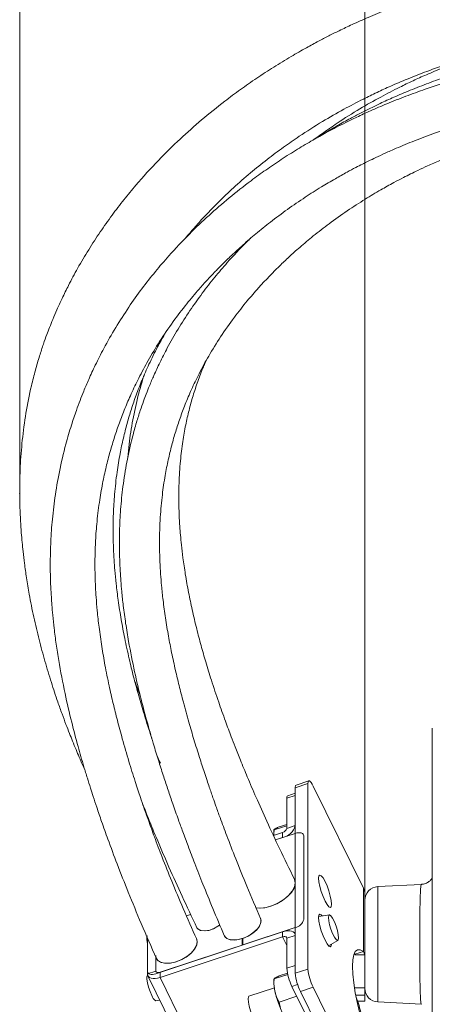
# Model space of a CAD drawing. Header units: millimetres. Extents: x 0 to 8410, y 0 to 5940.
# Tile 163 of 256: x 3283 to 3374, y 3491 to 3707. Entities that reach past the tile are written whole.
import ezdxf

# ---------------------------------------------------------------- set-up
doc = ezdxf.new("R2010")
doc.units = ezdxf.units.MM
doc.header["$LTSCALE"] = 10
doc.header["$PDSIZE"] = -1
doc.styles.add('SLDTEXTSTYLE0', font='TXT', dxfattribs={"width": 0.605})
doc.dimstyles.new('SLDDIMSTYLE0', dxfattribs={"dimtxt": 50, "dimasz": 50, "dimexe": 0, "dimexo": 0.0625, "dimgap": 12.5, "dimtad": 1, "dimtoh": 1, "dimdec": 1, "dimrnd": 1e-09, "dimzin": 12, "dimdsep": 46, "dimtxsty": 'SLDTEXTSTYLE0', "dimsah": 1, "dimcen": 0.09, "dimadec": 0, "dimazin": 0, "dimtfac": 1, "dimtofl": 0, "dimtmove": 0, "dimatfit": 3, "dimfxl": 1, "dimfrac": 2, "dimtolj": 1, "dimtzin": 12, "dimarcsym": 0})
doc.dimstyles.new('SLDDIMSTYLE6', dxfattribs={"dimtxt": 50, "dimasz": 50, "dimexe": 0, "dimexo": 0.0625, "dimgap": 12.5, "dimtad": 1, "dimtoh": 1, "dimdec": 0, "dimrnd": 1e-09, "dimzin": 12, "dimdsep": 46, "dimtxsty": 'SLDTEXTSTYLE0', "dimsah": 1, "dimcen": 0.09, "dimadec": 0, "dimazin": 0, "dimtfac": 1, "dimtofl": 0, "dimtmove": 0, "dimatfit": 3, "dimfxl": 1, "dimfrac": 2, "dimtolj": 1, "dimtzin": 12, "dimarcsym": 0})

# ---------------------------------------------------------------- blocks, each defined once
blk = doc.blocks.new('*D19')
at = {"color": 7, "linetype": 'Continuous', "lineweight": 0}
for p, q in [((3283.19, 3603.46), (3283.19, 4189.96)), ((3622.91, 3807.57), (3622.91, 4189.96)), ((3283.19, 4174.96), (3622.91, 4174.96))]:
    blk.add_line(p, q, dxfattribs=at)
for centre, start, end in [((3456.59, 4213.31), 153.4349, 206.5651), ((3449.5, 4213.31), 333.4349, 26.5651)]:
    blk.add_arc(centre, 85.76, start, end, dxfattribs=at)
for points in [[(3283.19, 4174.96), (3333.19, 4167.46), (3333.19, 4182.46)], [(3622.91, 4174.96), (3572.91, 4182.46), (3572.91, 4167.46)]]:
    blk.add_solid(points, dxfattribs=at)
at = {"color": 7, "linetype": 'Continuous', "lineweight": 0, "insert": (3395.76, 4239.41), "char_height": 50, "attachment_point": 1, "style": 'SLDTEXTSTYLE0'}
blk.add_mtext('340', dxfattribs=at)
blk = doc.blocks.new('*D22')
at = {"color": 7, "linetype": 'Continuous', "lineweight": 0}
for p, q in [((3358.91, 3514.23), (3358.91, 4086.74)), ((3622.91, 3807.57), (3622.91, 4086.74)), ((3358.91, 4071.74), (3622.91, 4071.74))]:
    blk.add_line(p, q, dxfattribs=at)
for points in [[(3358.91, 4071.74), (3408.91, 4064.24), (3408.91, 4079.24)], [(3622.91, 4071.74), (3572.91, 4079.24), (3572.91, 4064.24)]]:
    blk.add_solid(points, dxfattribs=at)
at = {"color": 7, "linetype": 'Continuous', "lineweight": 0, "insert": (3433.62, 4136.19), "char_height": 50, "attachment_point": 1, "style": 'SLDTEXTSTYLE0'}
blk.add_mtext('264', dxfattribs=at)

msp = doc.modelspace()

# ---------------------------------------------------------------- linework, layer by layer
at = {"color": 7, "linetype": 'Continuous', "lineweight": 0}
for p, q in [((3373.707856, 3551.995579), (3373.707856, 3487.012926)), ((3343.652825, 3498.212758), (3343.652825, 3538.936678)), ((3346.615593, 3540.426794), (3343.834053, 3539.50626)), ((3346.434365, 3499.133292), (3346.434365, 3539.857212)), ((3347.558181, 3539.299432), (3358.6166, 3516.878906)), ((3341.798464, 3536.602202), (3341.798464, 3530.006114)), ((3343.652825, 3537.725511), (3341.979692, 3537.171784)), ((3343.652825, 3537.215892), (3343.652825, 3530.619803)), ((3339.019607, 3529.654208), (3341.798464, 3530.573908)), ((3340.100984, 3530.329529), (3341.798464, 3530.891362)), ((3340.871284, 3529.125634), (3338.846097, 3528.455439)), ((3339.309911, 3527.461711), (3343.652825, 3528.899136)), ((3340.871284, 3527.978483), (3339.309911, 3527.461711)), ((3345.507185, 3528.365675), (3345.507185, 3510.011259)), ((3371.330003, 3517.725769), (3361.750851, 3517.223779)), ((3358.907859, 3515.651408), (3358.907859, 3514.227811)), ((3358.907859, 3505.832735), (3358.907859, 3514.227811)), ((3320.701281, 3511.097732), (3319.741289, 3510.793033)), ((3320.693592, 3511.094991), (3319.770495, 3510.80114)), ((3351.125519, 3511.038366), (3348.788093, 3510.706845)), ((3313.982944, 3498.430792), (3340.871284, 3507.329765)), ((3343.652825, 3508.250299), (3332.145313, 3504.441801)), ((3343.652825, 3506.751481), (3343.561808, 3506.936017)), ((3343.652825, 3506.529632), (3343.652825, 3499.933425)), ((3311.201374, 3498.657409), (3311.201374, 3506.02049)), ((3311.201374, 3506.02049), (3311.201374, 3498.083773)), ((3331.959883, 3504.380408), (3313.055764, 3498.123947)), ((3313.982944, 3497.283641), (3340.871284, 3506.182614)), ((3331.959883, 3504.380408), (3331.959883, 3505.815092)), ((3331.959883, 3505.815092), (3332.145313, 3505.439106)), ((3332.145313, 3504.441801), (3332.145313, 3505.876365)), ((3341.798464, 3505.915824), (3341.798464, 3499.319735)), ((3350.917439, 3504.273001), (3352.991114, 3505.401436)), ((3358.907859, 3505.832735), (3358.907859, 3502.234999)), ((3313.055764, 3502.081576), (3313.055764, 3498.697582)), ((3358.6166, 3503.013554), (3356.691937, 3502.376619)), ((3356.691937, 3502.376619), (3356.886129, 3502.234999)), ((3358.907859, 3502.234999), (3356.886129, 3502.234999)), ((3358.907859, 3502.234999), (3358.6166, 3503.013554)), ((3358.907859, 3495.029989), (3358.907859, 3502.234999)), ((3311.231862, 3497.839871), (3311.209599, 3497.827831)), ((3311.29242, 3497.677389), (3318.784545, 3482.487264)), ((3339.019607, 3496.960345), (3341.995875, 3497.945371)), ((3340.100984, 3497.635666), (3341.930787, 3498.241249)), ((3339.019607, 3496.960345), (3339.017759, 3497.007433)), ((3339.0613, 3495.033327), (3333.475719, 3493.184748)), ((3342.92228, 3495.320502), (3348.166774, 3484.687391)), ((3355.835031, 3471.79288), (3344.77664, 3494.213525)), ((3358.6166, 3472.713533), (3347.558181, 3495.134059)), ((3358.907859, 3493.391696), (3358.907859, 3495.029989)), ((3358.907859, 3492.112461), (3358.907859, 3493.391696)), ((3313.075165, 3492.190901), (3313.938091, 3492.313329)), ((3340.100984, 3491.899911), (3343.976716, 3493.182603)), ((3357.293705, 3492.112461), (3358.907859, 3492.112461)), ((3361.750851, 3491.925779), (3371.318976, 3491.424266))]:
    msp.add_line(p, q, dxfattribs=at)
at = {"color": 8, "linetype": 'Continuous', "lineweight": 0}
for p, q in [((3343.652825, 3538.936678), (3346.434365, 3539.857212)), ((3343.652825, 3537.215892), (3341.798464, 3536.602202)), ((3341.798464, 3530.006114), (3343.652825, 3530.619803)), ((3340.871284, 3527.978483), (3340.871284, 3529.125634)), ((3361.750851, 3517.223779), (3361.750851, 3504.574719)), ((3358.6166, 3516.878906), (3358.6166, 3503.013554)), ((3340.871284, 3506.182614), (3340.871284, 3507.329765)), ((3343.652825, 3506.529632), (3341.798464, 3505.915824)), ((3340.871284, 3506.182614), (3341.798464, 3504.302803)), ((3361.750851, 3504.574719), (3361.750851, 3491.925779)), ((3341.798464, 3499.319735), (3343.652825, 3499.933425)), ((3311.201374, 3498.083773), (3313.055764, 3498.697582)), ((3313.982944, 3498.430792), (3313.982944, 3497.283641)), ((3343.652825, 3498.212758), (3346.434365, 3499.133292)), ((3313.982944, 3497.283641), (3321.475069, 3482.093516)), ((3344.164679, 3495.731655), (3342.92228, 3495.320502)), ((3344.77664, 3494.213525), (3347.558181, 3495.134059)), ((3356.622885, 3495.029989), (3358.907859, 3495.029989)), ((3356.91757, 3493.391696), (3358.907859, 3493.391696))]:
    msp.add_line(p, q, dxfattribs=at)
at = {"color": 7, "linetype": 'Continuous', "lineweight": 0, "flags": 128}
for points in [[(3346.434365, 3539.857212), (3346.455971, 3540.149155), (3346.519927, 3540.342274), (3346.623759, 3540.429178), (3346.763531, 3540.406647), (3346.933822, 3540.275398), (3347.128133, 3540.040437), (3347.338955, 3539.710942), (3347.558181, 3539.299432)], [(3343.652825, 3528.899136), (3344.014595, 3528.996769), (3344.362448, 3529.046598), (3344.683061, 3529.046717), (3344.964067, 3528.997007), (3345.194678, 3528.899494), (3345.366041, 3528.757873), (3345.471571, 3528.577629), (3345.507185, 3528.365675)], [(3348.775665, 3519.050184), (3348.844419, 3519.57542), (3349.043946, 3519.770566), (3349.354724, 3519.616309), (3349.746327, 3519.127789), (3350.180427, 3518.352929), (3350.614528, 3517.367545), (3351.00613, 3516.268078), (3351.316939, 3515.162173), (3351.516465, 3514.157954), (3351.585219, 3513.353887), (3351.516465, 3512.828651), (3351.316939, 3512.633625), (3351.00613, 3512.787882), (3350.614528, 3513.276282), (3350.180427, 3514.051143), (3349.746327, 3515.036526), (3349.354724, 3516.135994), (3349.043946, 3517.242018), (3348.844419, 3518.246117), (3348.775665, 3519.050184)], [(3343.476842, 3518.837515), (3343.567232, 3518.614474), (3343.639145, 3517.810169), (3343.37769, 3516.910139), (3342.799107, 3515.970531), (3341.93937, 3515.04964), (3340.851883, 3514.204684), (3339.604269, 3513.488236), (3338.274072, 3512.944761), (3336.943905, 3512.608114), (3335.696499, 3512.499157), (3334.952186, 3512.556496)], [(3343.652825, 3518.051687), (3343.483875, 3517.168465), (3342.987637, 3516.228858), (3342.195312, 3515.291992), (3341.156642, 3514.416757), (3339.936952, 3513.65799), (3338.612835, 3513.063494), (3337.267468, 3512.67058), (3335.985462, 3512.504044), (3334.95448, 3512.556139)], [(3343.473772, 3518.843714), (3343.483875, 3518.82309), (3343.652825, 3518.051687)], [(3348.775665, 3510.446611), (3348.844419, 3510.971847), (3349.043946, 3511.166874), (3349.354724, 3511.012617), (3349.538366, 3510.813299)], [(3350.921849, 3510.468665), (3350.988964, 3509.749714), (3351.182232, 3508.845392), (3351.478318, 3507.864538), (3351.841549, 3506.925765), (3352.228085, 3506.142083), (3352.591286, 3505.608025), (3352.887372, 3505.388203), (3353.08064, 3505.508843), (3353.147785, 3505.95564), (3353.08064, 3506.674591), (3352.887372, 3507.578913), (3352.591286, 3508.559647), (3352.228085, 3509.49854), (3351.841549, 3510.282222), (3351.478318, 3510.81616), (3351.182232, 3511.036101), (3350.988964, 3510.915342), (3350.921849, 3510.468665)], [(3327.098946, 3508.846107), (3326.848875, 3508.651081), (3325.898538, 3508.078638), (3324.864338, 3507.68334), (3323.858331, 3507.507983), (3322.989563, 3507.571641), (3322.352181, 3507.86728), (3322.071234, 3508.217517)], [(3327.106128, 3508.852068), (3326.663802, 3508.520547), (3325.696717, 3507.984582), (3324.668775, 3507.632438), (3323.689352, 3507.501665), (3322.862546, 3507.606092), (3322.276364, 3507.934633), (3322.075377, 3508.209053)], [(3336.02501, 3510.258141), (3336.132209, 3509.718958), (3335.966955, 3508.953276), (3335.484574, 3508.140269), (3334.724168, 3507.34562), (3333.747308, 3506.63406), (3332.633177, 3506.062928), (3331.47199, 3505.678597), (3330.35786, 3505.5123), (3329.381029, 3505.577269), (3328.620593, 3505.868498), (3328.138242, 3506.362263), (3328.078787, 3506.482664)], [(3335.998694, 3510.315123), (3336.086104, 3510.082069), (3336.096386, 3509.37337), (3335.784743, 3508.584801), (3335.176001, 3507.778946), (3334.318618, 3507.020179), (3333.280842, 3506.3687), (3332.145313, 3505.876365)], [(3351.583044, 3504.635278), (3351.516465, 3504.224959), (3351.316939, 3504.029933), (3351.00613, 3504.18419), (3350.614528, 3504.672709), (3350.180427, 3505.44745), (3349.746327, 3506.432954), (3349.354724, 3507.532421), (3349.043946, 3508.638326), (3348.844419, 3509.642545), (3348.775665, 3510.446611)], [(3311.201374, 3504.725996), (3311.069856, 3505.547109), (3311.069856, 3506.138984), (3311.202059, 3506.427112), (3311.209599, 3506.431523)], [(3331.959883, 3505.815092), (3330.8417, 3505.558077), (3329.816918, 3505.517903), (3328.964571, 3505.697552), (3328.350435, 3506.083313), (3328.106473, 3506.422463)], [(3340.871284, 3507.329765), (3341.413925, 3507.476273), (3341.935734, 3507.551018), (3342.416624, 3507.551256), (3342.838119, 3507.47675), (3343.184034, 3507.33048), (3343.441079, 3507.118049), (3343.599389, 3506.847564), (3343.652825, 3506.529632)], [(3340.871284, 3506.182614), (3341.052155, 3506.23149), (3341.226081, 3506.256405), (3341.386388, 3506.256405), (3341.526876, 3506.231609), (3341.642181, 3506.182853), (3341.727863, 3506.112042), (3341.780643, 3506.02192), (3341.798464, 3505.915824)], [(3321.99348, 3505.752745), (3322.138826, 3505.195561), (3322.019349, 3504.399124), (3321.576248, 3503.543082), (3320.841948, 3502.690259), (3319.870244, 3501.902881), (3318.732272, 3501.238647), (3317.5113, 3500.746194), (3316.296766, 3500.461641), (3315.17757, 3500.405732), (3314.235638, 3500.582639), (3313.539932, 3500.979367), (3313.141386, 3501.56683), (3313.055764, 3502.081576)], [(3322.017292, 3505.701962), (3322.142164, 3505.088869), (3321.973691, 3504.274789), (3321.480761, 3503.409687), (3320.69994, 3502.55746), (3319.689135, 3501.781526), (3318.523298, 3501.139465), (3317.288915, 3500.678721), (3316.07754, 3500.433508), (3314.978967, 3500.422064), (3314.074735, 3500.645223), (3313.431869, 3501.086417), (3313.180784, 3501.468244)], [(3358.6166, 3503.013554), (3357.902418, 3503.362718), (3357.297311, 3503.346864), (3356.813471, 3502.966109), (3356.4607, 3502.228323), (3356.246154, 3501.148406), (3356.174151, 3499.748174), (3356.246154, 3498.055998), (3356.4607, 3496.105972), (3356.813471, 3493.937794), (3357.297311, 3491.595093), (3357.902418, 3489.125434), (3358.6166, 3486.578766)], [(3312.165896, 3493.313018), (3311.785231, 3494.187656), (3311.450491, 3495.162192), (3311.202059, 3496.119324), (3311.069856, 3496.943417), (3311.069856, 3497.535291), (3311.202059, 3497.82342), (3311.209599, 3497.827831)], [(3313.055764, 3498.123947), (3312.693993, 3498.026315), (3312.346111, 3497.976366), (3312.025527, 3497.976366), (3311.744521, 3498.025957), (3311.513911, 3498.12347), (3311.342547, 3498.265091), (3311.237017, 3498.445335), (3311.201374, 3498.657409)], [(3311.201374, 3498.083773), (3311.254839, 3497.765842), (3311.413119, 3497.495356), (3311.670164, 3497.282925), (3312.01608, 3497.136656), (3312.437604, 3497.062269), (3312.918494, 3497.062388), (3313.440273, 3497.137132), (3313.982944, 3497.283641)], [(3313.055764, 3498.697582), (3313.073556, 3498.591486), (3313.126336, 3498.501364), (3313.212017, 3498.430553), (3313.327322, 3498.381797), (3313.467811, 3498.357001), (3313.628117, 3498.357001), (3313.802044, 3498.381916), (3313.982944, 3498.430792)], [(3333.294491, 3492.615166), (3333.362261, 3493.066374), (3333.475719, 3493.184748)], [(3335.360895, 3487.488571), (3335.279206, 3487.485233), (3334.98023, 3487.707201), (3334.613452, 3488.246504), (3334.223161, 3489.037815), (3333.856414, 3489.985767), (3333.557407, 3490.976039), (3333.362261, 3491.889301), (3333.294491, 3492.615166)]]:
    msp.add_lwpolyline(points, dxfattribs=at)
at = {"color": 7, "linetype": 'Continuous', "lineweight": 0}
for centre, radius, start, end in [((3344.218373, 3539.070355), 0.581133, 131.40143395, 193.29881257), ((3342.364013, 3536.73588), 0.581133, 131.40143395, 193.29881257), ((3340.082495, 3531.594409), 3.70096, 282.305895, 344.73174946), ((3340.608229, 3530.331061), 1.233796, 282.31044887, 344.72977799), ((3361.907857, 3514.227866), 3, 93, 180), ((3356.138758, 3515.642665), 2.769114, 0.1808943, 26.51544388), ((3343.126898, 3510.660958), 2.467361, 282.30721059, 344.73301626), ((3352.669622, 3500.217098), 10.908131, 184.7187995, 206.67275595), ((3354.524519, 3499.110272), 10.908679, 184.7193577, 206.67219775), ((3357.307445, 3500.031195), 10.910092, 184.72079673, 206.67075872), ((3313.790008, 3493.699605), 1.669488, 193.38896111, 244.64781267), ((3361.907857, 3494.921653), 3, 180, 267)]:
    msp.add_arc(centre, radius, start, end, dxfattribs=at)
for points, knots in [([(3543.57324, 3698.743645), (3541.35204, 3699.412683), (3536.26515, 3700.944885), (3528.628835, 3703.17242), (3520.99695, 3705.337493), (3514.345698, 3707.161192), (3507.007534, 3709.106398), (3498.447662, 3711.268346), (3488.133164, 3713.676412), (3478.186917, 3715.756786), (3469.126379, 3717.41304), (3461.526653, 3718.613447), (3454.971639, 3719.491437), (3449.049518, 3720.153949), (3443.024046, 3720.694345), (3436.183465, 3721.125146), (3426.796318, 3721.397794), (3415.476795, 3721.11318), (3402.933224, 3719.894996), (3391.000374, 3717.896541), (3379.446657, 3715.106931), (3370.439949, 3712.217063), (3363.860474, 3709.71748), (3359.814897, 3708.040619), (3356.318388, 3706.480136), (3353.441862, 3705.117052), (3350.987377, 3703.897336), (3348.60046, 3702.661336), (3345.838676, 3701.166545), (3342.54845, 3699.285561), (3338.898553, 3697.059616), (3335.191889, 3694.639104), (3331.614047, 3692.14161), (3327.549282, 3689.114231), (3323.101012, 3685.520624), (3318.2394, 3681.192373), (3313.404341, 3676.432826), (3309.342694, 3671.959529), (3306.001064, 3667.909582), (3303.382289, 3664.49517), (3300.79101, 3660.837981), (3298.267641, 3656.955054), (3295.951121, 3653.037404), (3294.035823, 3649.468085), (3292.54277, 3646.433838), (3291.404804, 3643.943706), (3290.494986, 3641.813345), (3289.760118, 3639.98624), (3289.075061, 3638.187941), (3288.332051, 3636.113026), (3287.479005, 3633.520993), (3286.583005, 3630.467084), (3285.52067, 3626.274928), (3284.503369, 3621.15736), (3283.707356, 3615.238683), (3283.270857, 3609.490109), (3283.156924, 3604.563706), (3283.221212, 3600.57163), (3283.350131, 3597.580174), (3283.518021, 3595.029441), (3283.705865, 3592.809751), (3283.932158, 3590.569875), (3284.241133, 3587.975735), (3284.682756, 3584.853595), (3285.341344, 3580.913882), (3286.241719, 3576.396095), (3287.399058, 3571.480275), (3288.689374, 3566.698038), (3290.068698, 3562.139725), (3291.34665, 3558.301352), (3292.4364, 3555.241313), (3293.296937, 3552.931933), (3294.066982, 3550.94096), (3294.802327, 3549.093992), (3295.742378, 3546.803551), (3296.645509, 3544.653118), (3297.32964, 3543.131903), (3297.518412, 3542.712155)], [0, 0, 0, 0, 0.0150638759, 0.03449859, 0.0516925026, 0.0666530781, 0.0793883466, 0.1011513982, 0.1242448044, 0.1486363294, 0.1678004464, 0.1849107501, 0.1995328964, 0.2117507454, 0.2246901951, 0.2400943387, 0.2579753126, 0.2885477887, 0.3181340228, 0.3466521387, 0.3754747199, 0.4054270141, 0.4177388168, 0.429292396, 0.4392255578, 0.4475402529, 0.4542371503, 0.4608259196, 0.468802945, 0.4791805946, 0.4911091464, 0.5032170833, 0.5151291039, 0.526843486, 0.545068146, 0.562817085, 0.5817808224, 0.6028985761, 0.6148155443, 0.6273166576, 0.6403989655, 0.6540581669, 0.6680275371, 0.6805883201, 0.6899670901, 0.6980950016, 0.7049792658, 0.7106272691, 0.7156654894, 0.722106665, 0.7301921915, 0.7399045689, 0.7504149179, 0.7687696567, 0.7866082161, 0.8039440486, 0.8203648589, 0.8305292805, 0.8393285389, 0.8467753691, 0.852982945, 0.8588365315, 0.866401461, 0.8756663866, 0.8860925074, 0.9007634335, 0.9150808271, 0.9290490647, 0.9426713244, 0.955186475, 0.9629721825, 0.9698207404, 0.9757381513, 0.9807365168, 0.9863212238, 0.9962256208, 1, 1, 1, 1]), ([(3319.547037, 3659.483853), (3319.628921, 3659.585032), (3320.320431, 3660.439489), (3321.775056, 3662.117648), (3324.083026, 3664.669942), (3326.869281, 3667.533888), (3330.140774, 3670.651276), (3333.707673, 3673.777861), (3337.373418, 3676.736185), (3340.955269, 3679.409321), (3344.982775, 3682.201648), (3349.377986, 3684.993699), (3354.092455, 3687.705021), (3358.106895, 3689.812531), (3361.558634, 3691.493508), (3364.768927, 3692.961569), (3368.407782, 3694.512001), (3372.715487, 3696.194055), (3377.705697, 3697.944514), (3383.413164, 3699.699888), (3389.751215, 3701.356008), (3396.38054, 3702.767129), (3403.370474, 3703.932615), (3410.292397, 3704.768528), (3416.973242, 3705.275424), (3422.701615, 3705.492494), (3427.058038, 3705.522175), (3430.540299, 3705.476038), (3433.727366, 3705.385364), (3437.589662, 3705.206902), (3442.190073, 3704.900561), (3447.674541, 3704.412371), (3454.092293, 3703.682061), (3461.492257, 3702.643916), (3469.789843, 3701.257113), (3478.997979, 3699.474237), (3489.125299, 3697.256141), (3499.938612, 3694.633162), (3511.40548, 3691.619522), (3523.489483, 3688.2304), (3534.304749, 3685.059902), (3541.084962, 3682.99248), (3543.57324, 3682.233754)], [0, 0, 0, 0, 0.0020578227, 0.0173783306, 0.0349135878, 0.0559407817, 0.0794785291, 0.1045472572, 0.1282842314, 0.1504943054, 0.1711673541, 0.2005298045, 0.2262152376, 0.2490125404, 0.2645516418, 0.2798242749, 0.2978335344, 0.3186881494, 0.3423894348, 0.3684438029, 0.3972631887, 0.4272203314, 0.454737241, 0.4860317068, 0.5131344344, 0.5360248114, 0.5546843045, 0.5647689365, 0.5770138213, 0.5920110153, 0.6097891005, 0.6303877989, 0.6553740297, 0.6836645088, 0.7153428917, 0.750495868, 0.7892040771, 0.8315294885, 0.874786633, 0.9213207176, 0.9711253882, 1, 1, 1, 1]), ([(3543.57324, 3679.796997), (3542.361235, 3680.167814), (3537.766263, 3681.573661), (3530.177916, 3683.832308), (3521.206036, 3686.436658), (3513.421046, 3688.616319), (3506.398305, 3690.511271), (3499.677059, 3692.252054), (3492.762333, 3693.956593), (3485.586054, 3695.6202), (3478.400828, 3697.161762), (3471.354616, 3698.538165), (3464.800454, 3699.685807), (3458.80544, 3700.609793), (3453.573417, 3701.310517), (3448.839034, 3701.855666), (3444.08437, 3702.31476), (3438.806093, 3702.71009), (3432.468151, 3703.013429), (3425.349817, 3703.100294), (3417.8182, 3702.854847), (3410.510015, 3702.277971), (3402.75007, 3701.312749), (3394.492233, 3699.849336), (3385.677508, 3697.74168), (3378.513441, 3695.558069), (3372.903996, 3693.560644), (3368.963406, 3692.019186), (3365.428276, 3690.516427), (3362.455068, 3689.161732), (3360.018313, 3687.988568), (3357.83414, 3686.888703), (3355.489573, 3685.659063), (3352.701093, 3684.113218), (3350.235239, 3682.685254), (3348.759485, 3681.750489), (3348.345617, 3681.488338)], [0, 0, 0, 0, 0.0175654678, 0.066594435, 0.1097901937, 0.1471944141, 0.1788715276, 0.2109119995, 0.2438257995, 0.2781296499, 0.3137699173, 0.3466774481, 0.3789070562, 0.4074903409, 0.4324472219, 0.4538488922, 0.4754203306, 0.5008107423, 0.5299770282, 0.5672953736, 0.604858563, 0.6415336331, 0.6773571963, 0.7239513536, 0.7713799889, 0.8204940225, 0.84468234, 0.8689277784, 0.8905207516, 0.9088748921, 0.9239838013, 0.9364050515, 0.9505921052, 0.9693472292, 0.9914035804, 1, 1, 1, 1]), ([(3543.628747, 3676.608506), (3541.790836, 3677.171065), (3536.523232, 3678.783404), (3528.225442, 3681.253836), (3519.145926, 3683.885143), (3511.288342, 3686.081318), (3503.419888, 3688.200168), (3494.966872, 3690.369131), (3485.338925, 3692.669022), (3476.384465, 3694.608913), (3468.36197, 3696.162689), (3461.718336, 3697.312283), (3455.693225, 3698.227627), (3450.450271, 3698.918364), (3445.64739, 3699.461002), (3440.757727, 3699.920973), (3435.273568, 3700.314203), (3428.728002, 3700.600836), (3421.424646, 3700.654253), (3413.732335, 3700.364327), (3406.283512, 3699.741798), (3398.366807, 3698.722924), (3389.9331, 3697.192863), (3380.928011, 3694.998412), (3373.608824, 3692.730842), (3367.887937, 3690.662488), (3363.884451, 3689.074006), (3360.305078, 3687.532545), (3357.30136, 3686.147921), (3354.834041, 3684.947148), (3352.606997, 3683.814644), (3350.20072, 3682.538786), (3347.328687, 3680.936539), (3344.027817, 3678.978415), (3340.581428, 3676.791849), (3337.188075, 3674.487898), (3333.343735, 3671.7015), (3329.152931, 3668.406719), (3324.644056, 3664.503997), (3320.204217, 3660.271995), (3316.306728, 3656.14081), (3312.867796, 3652.118486), (3309.923206, 3648.364934), (3307.006007, 3644.272449), (3304.20808, 3639.899798), (3301.790989, 3635.653133), (3299.849301, 3631.839909), (3298.397319, 3628.700936), (3297.300448, 3626.119716), (3296.405698, 3623.858427), (3295.494535, 3621.393111), (3294.418893, 3618.19844), (3293.105562, 3613.713645), (3291.85547, 3608.387372), (3290.878161, 3602.677553), (3290.268886, 3597.357684), (3289.974539, 3592.763038), (3289.882405, 3588.90898), (3289.903521, 3585.805683), (3289.99086, 3583.127198), (3290.108981, 3580.926881), (3290.253493, 3578.86144), (3290.44881, 3576.587397), (3290.754, 3573.710159), (3291.184394, 3570.397668), (3291.925257, 3565.619332), (3293.021813, 3559.898346), (3294.485326, 3553.603351), (3295.894701, 3548.260812), (3297.068634, 3544.179807), (3297.988879, 3541.145154), (3298.672361, 3538.965017), (3299.35826, 3536.83606), (3300.169241, 3534.385883), (3301.238533, 3531.261085), (3302.71515, 3527.113395), (3304.642603, 3521.950823), (3307.073362, 3515.778963), (3309.924681, 3508.879403), (3312.061388, 3504.016053), (3313.180188, 3501.469556)], [0, 0, 0, 0, 0.01179828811, 0.03381486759, 0.05317585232, 0.06989763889, 0.08400456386, 0.10335476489, 0.12370626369, 0.14516383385, 0.16012662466, 0.17452113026, 0.18723703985, 0.19830384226, 0.20778197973, 0.21775755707, 0.22943858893, 0.24281425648, 0.25978879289, 0.27673889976, 0.29330462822, 0.30949114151, 0.33055801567, 0.35203052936, 0.37424352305, 0.38517656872, 0.39608468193, 0.40574535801, 0.41395219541, 0.42070349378, 0.42630465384, 0.43276908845, 0.44130111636, 0.45132259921, 0.46218057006, 0.47284734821, 0.48330868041, 0.49952281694, 0.51520549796, 0.53126535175, 0.5493902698, 0.56184833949, 0.57511784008, 0.5891879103, 0.60404593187, 0.6189635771, 0.63068702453, 0.6405435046, 0.6485491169, 0.65471838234, 0.66140303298, 0.6710405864, 0.68355633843, 0.70142929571, 0.71797657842, 0.73323290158, 0.74721412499, 0.75716089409, 0.76587041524, 0.77335233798, 0.77962912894, 0.78427425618, 0.79059029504, 0.79857316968, 0.80819575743, 0.81808140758, 0.83818168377, 0.8555826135, 0.87029719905, 0.88262171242, 0.88962517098, 0.89566086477, 0.90086393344, 0.90745012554, 0.91619756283, 0.92709044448, 0.94229065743, 0.95955724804, 0.97882378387, 1, 1, 1, 1]), ([(3347.812752, 3681.19103), (3348.365954, 3681.60546), (3349.998395, 3682.828398), (3353.315006, 3685.083274), (3357.592265, 3687.786685), (3362.184879, 3690.398614), (3366.09123, 3692.427361), (3369.44858, 3694.042149), (3372.569147, 3695.451508), (3376.107867, 3696.935294), (3379.993024, 3698.444241), (3382.766389, 3699.378925), (3384.099493, 3699.828211)], [0, 0, 0, 0, 0.0535534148, 0.1580306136, 0.3063194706, 0.4358787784, 0.5508766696, 0.6293372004, 0.7062876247, 0.7971411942, 0.902489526, 1, 1, 1, 1]), ([(3322.014699, 3505.707804), (3321.014802, 3507.953522), (3319.123541, 3512.201195), (3316.617666, 3518.191745), (3314.525062, 3523.428417), (3312.830239, 3527.877591), (3311.493926, 3531.537802), (3310.482818, 3534.411307), (3309.726372, 3536.626159), (3309.098251, 3538.509349), (3308.23698, 3541.151715), (3307.067781, 3544.895988), (3305.765246, 3549.368734), (3304.625658, 3553.600595), (3303.659817, 3557.484006), (3302.742489, 3561.524984), (3301.904419, 3565.696257), (3301.168046, 3569.978495), (3300.604163, 3573.958358), (3300.205923, 3577.556231), (3299.962497, 3580.485305), (3299.809894, 3583.024469), (3299.708179, 3585.678432), (3299.674028, 3588.932307), (3299.776533, 3592.719039), (3300.077995, 3597.018032), (3300.594509, 3601.356635), (3301.308261, 3605.541557), (3302.115137, 3609.261889), (3303.003361, 3612.677467), (3303.979016, 3615.908433), (3305.05743, 3619.048991), (3306.265015, 3622.182405), (3307.669659, 3625.448905), (3309.35205, 3628.960564), (3311.407218, 3632.795091), (3313.909021, 3636.945685), (3316.742184, 3641.1077), (3319.659885, 3644.934289), (3322.20012, 3647.967746), (3324.247976, 3650.252522), (3325.930118, 3652.041376), (3327.686279, 3653.830478), (3329.772097, 3655.85488), (3332.233602, 3658.111235), (3335.075957, 3660.557461), (3338.302127, 3663.1514), (3341.915934, 3665.84356), (3345.645749, 3668.403671), (3349.168058, 3670.638685), (3352.244338, 3672.460096), (3354.779517, 3673.874473), (3356.766265, 3674.931726), (3358.315728, 3675.727359), (3359.77693, 3676.456324), (3361.433366, 3677.256807), (3363.47151, 3678.203406), (3366.278054, 3679.444429), (3369.94909, 3680.955345), (3374.465711, 3682.637292), (3379.39162, 3684.268603), (3384.594738, 3685.776371), (3390.551914, 3687.255087), (3397.34271, 3688.621618), (3405.049127, 3689.76523), (3413.056152, 3690.525555), (3421.318345, 3690.872636), (3429.434486, 3690.797358), (3437.139434, 3690.391705), (3444.033604, 3689.788209), (3449.731546, 3689.131577), (3454.333649, 3688.509229), (3458.306911, 3687.915851), (3462.606817, 3687.215217), (3467.76233, 3686.29756), (3473.931827, 3685.094832), (3481.145876, 3683.556944), (3489.394909, 3681.645167), (3498.694908, 3679.319459), (3508.986881, 3676.569155), (3520.264284, 3673.380934), (3531.891409, 3669.953022), (3539.770373, 3667.545155), (3543.57324, 3666.382972)], [0, 0, 0, 0, 0.0195751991, 0.0370255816, 0.0522825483, 0.0652993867, 0.0758856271, 0.0842566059, 0.0904011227, 0.0952314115, 0.1006961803, 0.1134639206, 0.1279149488, 0.1397633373, 0.1504853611, 0.1619389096, 0.1752383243, 0.1872029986, 0.1997614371, 0.2105283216, 0.2192512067, 0.2259702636, 0.2333408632, 0.2431899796, 0.2554734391, 0.2679361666, 0.2828516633, 0.2959837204, 0.3075553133, 0.3185568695, 0.3291018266, 0.3392129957, 0.3496475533, 0.3604621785, 0.3723076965, 0.3857551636, 0.4006186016, 0.4167664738, 0.431570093, 0.4440331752, 0.452165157, 0.4588321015, 0.4657367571, 0.4741988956, 0.4842225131, 0.4946912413, 0.5064519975, 0.519503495, 0.5326959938, 0.5441700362, 0.5538984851, 0.5618817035, 0.5676673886, 0.5719882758, 0.5758063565, 0.5806544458, 0.5865514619, 0.5934960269, 0.6046508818, 0.6173064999, 0.6303773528, 0.643813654, 0.6576175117, 0.6753953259, 0.6937701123, 0.7127665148, 0.7312792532, 0.7502271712, 0.7673005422, 0.7824795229, 0.7957259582, 0.8047494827, 0.8126604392, 0.8217471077, 0.8328858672, 0.8463804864, 0.862099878, 0.8800996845, 0.9004343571, 0.9231509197, 0.9478119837, 0.9748108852, 1, 1, 1, 1]), ([(3336.024592, 3510.259214), (3335.014813, 3512.609441), (3333.136252, 3516.981728), (3330.693871, 3523.024723), (3328.744624, 3528.05101), (3327.313487, 3531.894094), (3326.312772, 3534.664085), (3325.667877, 3536.487465), (3325.185331, 3537.872901), (3324.747462, 3539.145482), (3324.248958, 3540.615207), (3323.523569, 3542.792067), (3322.55298, 3545.790837), (3321.415895, 3549.46517), (3320.22819, 3553.508249), (3319.135722, 3557.466821), (3318.165104, 3561.256404), (3317.305658, 3564.877388), (3316.528203, 3568.470651), (3315.789469, 3572.311739), (3315.153314, 3576.150972), (3314.651375, 3579.854081), (3314.311226, 3583.058822), (3314.11409, 3585.502307), (3313.989174, 3587.53819), (3313.899788, 3589.570192), (3313.846169, 3592.082833), (3313.870364, 3595.0513), (3314.034397, 3598.83892), (3314.414098, 3603.009021), (3315.03068, 3607.20923), (3315.738091, 3610.814452), (3316.516513, 3614.043466), (3317.382406, 3617.082409), (3318.367716, 3620.077271), (3319.513094, 3623.135244), (3320.892851, 3626.386568), (3322.591564, 3629.926013), (3324.699357, 3633.799352), (3327.264318, 3637.94141), (3330.099935, 3641.96933), (3332.903529, 3645.527364), (3335.237056, 3648.235331), (3337.078326, 3650.241132), (3338.634381, 3651.862845), (3340.317721, 3653.543242), (3342.32902, 3655.453243), (3344.771702, 3657.644054), (3347.697245, 3660.097187), (3351.161106, 3662.784633), (3354.956348, 3665.483244), (3358.755673, 3667.950496), (3362.177419, 3669.995156), (3364.994478, 3671.562884), (3367.182701, 3672.71356), (3368.946966, 3673.602797), (3370.708306, 3674.458892), (3372.844755, 3675.452776), (3375.69241, 3676.704415), (3379.293152, 3678.168629), (3383.561975, 3679.736753), (3388.219517, 3681.254988), (3393.125011, 3682.651684), (3398.716733, 3684.011867), (3405.062986, 3685.259471), (3412.241313, 3686.288865), (3419.656757, 3686.948059), (3427.27732, 3687.213588), (3434.740959, 3687.09349), (3441.835584, 3686.682159), (3448.186238, 3686.10139), (3453.426546, 3685.483334), (3457.691256, 3684.899832), (3461.481912, 3684.329261), (3465.683556, 3683.639533), (3470.745326, 3682.731093), (3476.752916, 3681.550886), (3483.747001, 3680.050074), (3491.731333, 3678.188832), (3500.734543, 3675.924253), (3510.709103, 3673.244133), (3521.653259, 3670.137745), (3532.704641, 3666.872605), (3540.119314, 3664.605701), (3543.57324, 3663.549724)], [0, 0, 0, 0, 0.0205236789, 0.03818159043, 0.0528930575, 0.06461177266, 0.07196676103, 0.07728864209, 0.08069179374, 0.08419115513, 0.08851675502, 0.09366830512, 0.10342949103, 0.11508068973, 0.12634100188, 0.13955657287, 0.15064731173, 0.1605676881, 0.17240217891, 0.18340837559, 0.19576930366, 0.20777514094, 0.21772201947, 0.22562581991, 0.23064489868, 0.23684876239, 0.24477479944, 0.25441828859, 0.2650824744, 0.28106329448, 0.29484047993, 0.30645832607, 0.31719376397, 0.3276755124, 0.33779900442, 0.34854471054, 0.36014107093, 0.37287247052, 0.38742465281, 0.40361253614, 0.42055646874, 0.43514409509, 0.44706569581, 0.45453839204, 0.46084739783, 0.4681669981, 0.47674319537, 0.48657706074, 0.49837918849, 0.51159010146, 0.5261741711, 0.53993276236, 0.55149675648, 0.56087014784, 0.56770662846, 0.57261867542, 0.57763837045, 0.58422269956, 0.59236609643, 0.60350182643, 0.6162148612, 0.62932595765, 0.64275697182, 0.6565018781, 0.67411841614, 0.6922493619, 0.71094322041, 0.72893717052, 0.74738964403, 0.76406174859, 0.77889710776, 0.79181908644, 0.80057987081, 0.808554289, 0.8181447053, 0.82973698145, 0.84366560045, 0.85981930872, 0.8782870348, 0.89916107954, 0.92251491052, 0.94790561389, 0.97573323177, 1, 1, 1, 1]), ([(3333.816985, 3659.448329), (3333.557006, 3659.20271), (3331.756547, 3657.501709), (3329.146473, 3654.649519), (3325.899817, 3650.869649), (3323.161463, 3647.367128), (3320.463721, 3643.580799), (3317.901909, 3639.578864), (3315.718091, 3635.747949), (3313.983808, 3632.351335), (3312.69563, 3629.577508), (3311.717573, 3627.285647), (3310.97203, 3625.408748), (3310.297817, 3623.604247), (3309.573728, 3621.52592), (3308.74837, 3618.91666), (3307.700671, 3615.149232), (3306.657369, 3610.47582), (3305.810581, 3605.140841), (3305.299552, 3600.090858), (3305.080201, 3595.695405), (3305.045395, 3592.011982), (3305.10647, 3589.085127), (3305.22188, 3586.565434), (3305.375053, 3584.253817), (3305.589962, 3581.733087), (3305.923664, 3578.62849), (3306.417708, 3574.962726), (3307.208545, 3570.122491), (3308.314987, 3564.569205), (3309.742704, 3558.538277), (3311.189754, 3553.107233), (3312.522711, 3548.506898), (3313.711618, 3544.631683), (3314.744594, 3541.403213), (3315.753554, 3538.358832), (3316.828352, 3535.21554), (3317.901542, 3532.176805), (3319.020208, 3529.096566), (3320.206203, 3525.910866), (3321.676051, 3522.070328), (3323.477976, 3517.509988), (3325.626074, 3512.239698), (3327.228678, 3508.477985), (3328.07834, 3506.483618)], [0, 0, 0, 0, 0.0065860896, 0.0456111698, 0.0721600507, 0.1002344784, 0.1297993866, 0.1608160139, 0.1914573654, 0.2149333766, 0.2347069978, 0.2508181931, 0.2633141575, 0.2739013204, 0.2880820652, 0.3058204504, 0.326694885, 0.363396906, 0.397833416, 0.4300855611, 0.4600555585, 0.4811650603, 0.4994525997, 0.5149252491, 0.5282411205, 0.5425304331, 0.5617880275, 0.5858099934, 0.6103061, 0.6510380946, 0.6878956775, 0.7208524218, 0.7503774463, 0.7718574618, 0.7914254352, 0.8090767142, 0.827122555, 0.8484011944, 0.8640862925, 0.882823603, 0.9058527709, 0.9331191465, 0.9645414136, 1, 1, 1, 1]), ([(3312.154452, 3549.835268), (3312.074443, 3550.070292), (3311.427812, 3551.969742), (3310.419746, 3555.228021), (3309.175785, 3559.47737), (3308.130501, 3563.372318), (3307.136986, 3567.418969), (3306.228735, 3571.590443), (3305.425074, 3575.87462), (3304.801381, 3579.861307), (3304.350673, 3583.472376), (3304.065217, 3586.416975), (3303.875925, 3588.979832), (3303.734754, 3591.695277), (3303.654296, 3595.079718), (3303.713473, 3599.051982), (3303.982324, 3603.52436), (3304.473148, 3607.928478), (3305.148399, 3612.029132), (3305.897683, 3615.577394), (3306.724659, 3618.828508), (3307.66489, 3621.984228), (3308.751843, 3625.159489), (3310.029484, 3628.45125), (3311.58568, 3631.984784), (3313.23458, 3635.347023), (3314.459018, 3637.509272), (3314.980308, 3638.429824)], [0, 0, 0, 0, 0.0074558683, 0.0602579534, 0.1036064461, 0.1428354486, 0.1846268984, 0.2331522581, 0.2768067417, 0.3227330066, 0.3621986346, 0.3942074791, 0.4188680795, 0.4461719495, 0.4834986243, 0.5307017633, 0.5783663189, 0.6337683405, 0.6804734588, 0.7197910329, 0.7578483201, 0.7954154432, 0.8326907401, 0.8728456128, 0.9161243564, 0.9642909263, 1, 1, 1, 1]), ([(3343.474219, 3518.842879), (3342.370421, 3521.084314), (3340.281098, 3525.32701), (3337.488366, 3531.320842), (3335.141276, 3536.570574), (3333.226206, 3541.044569), (3331.702845, 3544.746076), (3330.535479, 3547.683514), (3329.663985, 3549.941031), (3328.956946, 3551.814617), (3328.021567, 3554.347347), (3326.743426, 3557.94681), (3325.304445, 3562.277082), (3324.029554, 3566.413353), (3322.959202, 3570.158213), (3321.955009, 3573.974795), (3321.039062, 3577.842482), (3320.204741, 3581.850824), (3319.528415, 3585.649098), (3319.016463, 3589.140477), (3318.67848, 3591.993231), (3318.45987, 3594.280236), (3318.293572, 3596.457403), (3318.155493, 3598.976142), (3318.074517, 3602.135268), (3318.122602, 3606.111436), (3318.395899, 3610.454337), (3318.914191, 3614.726159), (3319.561514, 3618.416247), (3320.31438, 3621.750281), (3321.192027, 3624.941328), (3322.248687, 3628.123631), (3323.158743, 3630.574275), (3323.773037, 3631.9539), (3323.920916, 3632.286015)], [0, 0, 0, 0, 0.0556065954, 0.1052548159, 0.1487812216, 0.1860864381, 0.216656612, 0.2411389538, 0.2595273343, 0.273200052, 0.2881269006, 0.3230895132, 0.363774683, 0.3977595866, 0.4285647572, 0.4598105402, 0.4962072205, 0.529013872, 0.5646093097, 0.5961706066, 0.6214695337, 0.6405470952, 0.6572933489, 0.6798425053, 0.7083586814, 0.7427683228, 0.7881806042, 0.8281125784, 0.862613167, 0.8936861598, 0.9252730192, 0.9569883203, 0.9896458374, 1, 1, 1, 1]), ([(3310.461024, 3629.361573), (3310.354936, 3629.03769), (3309.889349, 3627.616277), (3309.007051, 3624.382569), (3307.972357, 3619.68584), (3307.236619, 3615.116173), (3307.002914, 3612.342369), (3306.921432, 3611.375275)], [0, 0, 0, 0, 0.0559214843, 0.2454202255, 0.5483986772, 0.8425480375, 1, 1, 1, 1]), ([(3308.472107, 3562.15078), (3308.527969, 3562.000052), (3308.877291, 3561.057506), (3309.264892, 3560.064801), (3309.604413, 3559.222523), (3309.62498, 3559.171501)], [0, 0, 0, 0, 0.1516977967, 0.9486133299, 1, 1, 1, 1]), ([(3314.051072, 3544.32458), (3314.023726, 3544.381795), (3313.772376, 3544.907678), (3313.538072, 3545.43493), (3313.32926, 3545.904818)], [0, 0, 0, 0, 0.1087980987, 1, 1, 1, 1]), ([(3310.051839, 3535.682264), (3310.477467, 3534.588668), (3311.569885, 3531.781842), (3313.523769, 3527.056799), (3316.002761, 3521.308882), (3318.862019, 3514.96762), (3320.971361, 3510.530985), (3322.070817, 3508.21847)], [0, 0, 0, 0, 0.1198787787, 0.3076811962, 0.5174104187, 0.7484590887, 1, 1, 1, 1]), ([(3340.100984, 3530.329529), (3339.867081, 3530.220522), (3339.231171, 3529.924168), (3338.885308, 3529.699608), (3338.992575, 3529.663346), (3339.019607, 3529.654208)], [0, 0, 0, 0, 0.3032395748, 0.8244157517, 1, 1, 1, 1]), ([(3338.99645, 3528.50515), (3338.983052, 3528.571117), (3338.908395, 3528.938704), (3338.969482, 3529.331722), (3339.019607, 3529.654208)], [0, 0, 0, 0, 0.1794612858, 1, 1, 1, 1]), ([(3338.969717, 3529.683772), (3338.949802, 3529.501271), (3338.908328, 3529.121199), (3338.953289, 3528.711543), (3338.976661, 3528.498593)], [0, 0, 0, 0, 0.4801735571, 1, 1, 1, 1]), ([(3373.707856, 3519.155684), (3373.678483, 3519.100798), (3373.553653, 3518.867541), (3373.1356, 3518.410606), (3372.449207, 3517.971511), (3371.802014, 3517.730494), (3371.417362, 3517.749054), (3371.334175, 3517.753068)], [0, 0, 0, 0, 0.0783196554, 0.3328424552, 0.6138584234, 0.9164917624, 1, 1, 1, 1]), ([(3339.015881, 3497.05464), (3339.156388, 3497.157679), (3339.344231, 3497.295432), (3339.948667, 3497.567185), (3340.100984, 3497.635666)], [0, 0, 0, 0, 0.7480025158, 1, 1, 1, 1]), ([(3340.100984, 3491.899911), (3339.896763, 3492.26661), (3339.479784, 3493.01534), (3339.126474, 3494.558685), (3338.881842, 3495.881291), (3338.997592, 3496.787912), (3339.019607, 3496.960345)], [0, 0, 0, 0, 0.2449403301, 0.5001216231, 0.9049268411, 1, 1, 1, 1]), ([(3338.969658, 3497.010771), (3338.951963, 3496.805112), (3338.903125, 3496.237495), (3338.976785, 3495.434133), (3339.110504, 3494.751761), (3339.159469, 3494.501892)], [0, 0, 0, 0, 0.26477471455, 0.73077690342, 1, 1, 1, 1]), ([(3339.159469, 3494.501892), (3339.182341, 3494.371792), (3339.273628, 3493.852528), (3339.545791, 3492.85761), (3339.952231, 3491.589694), (3340.43053, 3490.394266), (3340.783463, 3489.59289), (3340.987071, 3489.253411), (3341.00763, 3489.219132)], [0, 0, 0, 0, 0.0765100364, 0.3053714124, 0.5273902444, 0.7491678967, 0.9746721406, 1, 1, 1, 1]), ([(3340.100984, 3491.899911), (3340.19013, 3491.421477), (3340.432486, 3490.120795), (3341.211989, 3488.609531), (3342.052084, 3487.735247), (3342.263798, 3487.514916)], [0, 0, 0, 0, 0.3032446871, 0.824409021, 1, 1, 1, 1]), ([(3359.679947, 3483.53869), (3359.498656, 3484.297241), (3359.037977, 3486.224793), (3358.150827, 3489.365495), (3357.443305, 3491.789396), (3357.009453, 3493.023987), (3356.998454, 3493.055287)], [0, 0, 0, 0, 0.232958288, 0.5919701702, 0.9896552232, 1, 1, 1, 1])]:
    msp.add_open_spline(points, degree=3, knots=knots, dxfattribs=at)
at = {"color": 8, "linetype": 'Continuous', "lineweight": 0}
for points, knots in [([(3370.951543, 3504.574958), (3370.952212, 3505.310925), (3370.953548, 3506.782853), (3370.963921, 3508.932473), (3370.981332, 3510.95911), (3371.007431, 3512.810952), (3371.04352, 3514.424995), (3371.090496, 3515.76424), (3371.149447, 3516.786655), (3371.220499, 3517.443945), (3371.282616, 3517.740509), (3371.322855, 3517.695311), (3371.332566, 3517.684403)], [0, 0, 0, 0, 0.106939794, 0.213878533, 0.3212194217, 0.4285589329, 0.535937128, 0.6433204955, 0.750773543, 0.858229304, 0.9657839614, 1, 1, 1, 1]), ([(3371.32139, 3491.464082), (3371.312605, 3491.453304), (3371.273903, 3491.405825), (3371.213843, 3491.695774), (3371.144447, 3492.344993), (3371.086924, 3493.362413), (3371.041019, 3494.697588), (3371.005814, 3496.308947), (3370.980316, 3498.159115), (3370.963311, 3500.189618), (3370.953203, 3502.349993), (3370.952097, 3503.833312), (3370.951543, 3504.574958)], [0, 0, 0, 0, 0.0316208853, 0.1393029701, 0.2469207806, 0.3545385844, 0.4620617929, 0.5695823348, 0.6770191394, 0.7844525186, 0.8922281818, 1, 1, 1, 1])]:
    msp.add_open_spline(points, degree=3, knots=knots, dxfattribs=at)
at = {"color": 7, "linetype": 'Continuous', "lineweight": 0}
msp.add_point((3283.186559, 3603.459525), dxfattribs=at)

# ---------------------------------------------------------------- dimensions: what is measured, and where the dimension line sits
dim = msp.add_linear_dim(base=(3622.907857, 4174.958851), p1=(3283.186559, 3603.459525), p2=(3622.907857, 3807.574759), text='(<>)', dimstyle='SLDDIMSTYLE6', dxfattribs=at)
dim.commit()
dim.dimension.update_dxf_attribs({"geometry": '*D19', "text_midpoint": (3453.047208, 4174.958851), "dimtype": 160})
dim = msp.add_linear_dim(base=(3622.907857, 4071.736947), p1=(3358.907857, 3514.227866), p2=(3622.907857, 3807.574759), dimstyle='SLDDIMSTYLE0', dxfattribs=at)
dim.commit()
dim.dimension.update_dxf_attribs({"geometry": '*D22', "text_midpoint": (3490.907857, 4071.736947), "dimtype": 160})

doc.saveas('drawing.dxf')
